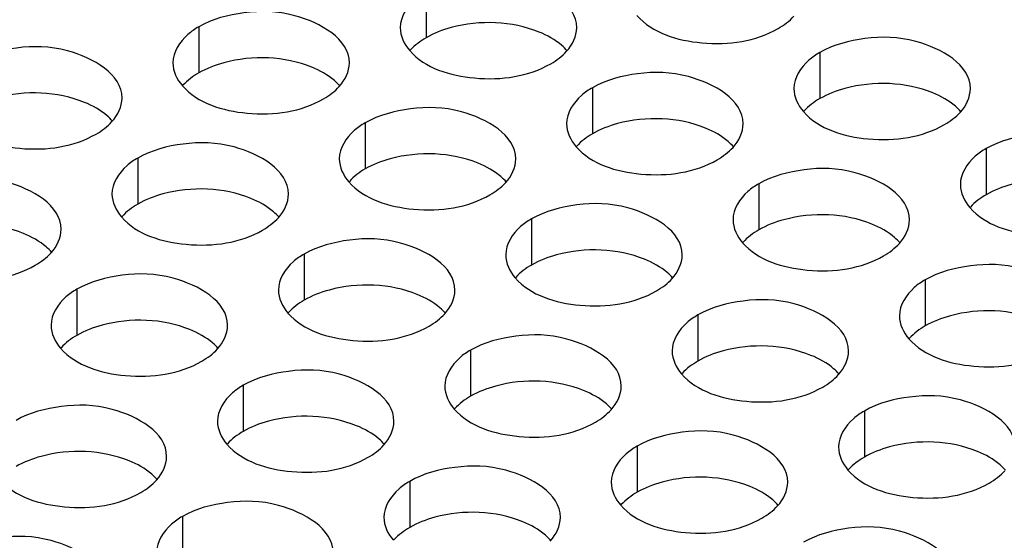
# Model space of a CAD drawing. Header units: inches. Extents: x 0 to 34, y 0 to 22.
# Tile 51 of 116: x 16.628 to 16.907, y 19.124 to 19.272. Entities that reach past the tile are written whole.
import ezdxf

# ---------------------------------------------------------------- set-up
doc = ezdxf.new("R2010")
doc.units = ezdxf.units.IN
doc.header["$LTSCALE"] = 1.87
doc.header["$MEASUREMENT"] = 0
doc.layers.add('02___PRT_ALL_AXES', color=7, linetype='CONTINUOUS')

msp = doc.modelspace()

# ---------------------------------------------------------------- linework, layer by layer
at = {"layer": '02___PRT_ALL_AXES', "color": 7, "linetype": 'CONTINUOUS'}
for p, q in [((16.74296, 19.27985), (16.74296, 19.26679)), ((16.67857, 19.26989), (16.67857, 19.25683)), ((16.8545, 19.2626), (16.8545, 19.24953)), ((16.7901, 19.25263), (16.7901, 19.23957)), ((16.72571, 19.24267), (16.72571, 19.22961)), ((16.90164, 19.23538), (16.90164, 19.22231)), ((16.66131, 19.23271), (16.66131, 19.21965)), ((16.83725, 19.22542), (16.83725, 19.21235)), ((16.77285, 19.21545), (16.77285, 19.20239)), ((16.70845, 19.20549), (16.70845, 19.19243)), ((16.88439, 19.1982), (16.88439, 19.18513)), ((16.64406, 19.19553), (16.64406, 19.18246)), ((16.81999, 19.18823), (16.81999, 19.17517)), ((16.7556, 19.17827), (16.7556, 19.16521)), ((16.6912, 19.16831), (16.6912, 19.15525)), ((16.86713, 19.16102), (16.86713, 19.14795)), ((16.80274, 19.15105), (16.80274, 19.13799)), ((16.73834, 19.14109), (16.73834, 19.12803)), ((16.67395, 19.13113), (16.67395, 19.11807))]:
    msp.add_line(p, q, dxfattribs=at)
at = {"layer": '02___PRT_ALL_AXES', "color": 3, "linetype": 'CONTINUOUS'}
for points, knots in [([(16.78564, 19.26964), (16.78564, 19.27643), (16.77158, 19.28429), (16.75627, 19.28447), (16.74683, 19.28209), (16.74296, 19.27985)], [0, 0, 0, 0, 0.422557, 0.72235, 1, 1, 1, 1]), ([(16.74296, 19.27985), (16.74187, 19.27922), (16.73835, 19.27686), (16.73564, 19.27267), (16.73564, 19.26966)], [0, 0, 0, 0, 0.295166, 1, 1, 1, 1]), ([(16.72125, 19.25967), (16.72125, 19.26647), (16.70718, 19.27432), (16.69187, 19.27451), (16.68244, 19.27212), (16.67857, 19.26989)], [0, 0, 0, 0, 0.422557, 0.72235, 1, 1, 1, 1]), ([(16.80272, 19.2731), (16.80709, 19.2681), (16.82189, 19.26367), (16.83636, 19.26573), (16.84271, 19.2694)], [0, 0, 0, 0, 0.475188, 1, 1, 1, 1]), ([(16.67857, 19.26989), (16.67747, 19.26926), (16.67395, 19.2669), (16.67125, 19.26271), (16.67125, 19.25969)], [0, 0, 0, 0, 0.295166, 1, 1, 1, 1]), ([(16.89718, 19.25238), (16.89718, 19.25918), (16.88311, 19.26703), (16.86781, 19.26722), (16.85837, 19.26483), (16.8545, 19.2626)], [0, 0, 0, 0, 0.422557, 0.72235, 1, 1, 1, 1]), ([(16.65685, 19.24971), (16.65685, 19.25651), (16.64279, 19.26436), (16.62748, 19.26455), (16.61804, 19.26216), (16.61417, 19.25993)], [0, 0, 0, 0, 0.422557, 0.72235, 1, 1, 1, 1]), ([(16.73833, 19.26314), (16.7427, 19.25814), (16.75749, 19.25371), (16.77197, 19.25577), (16.77832, 19.25944)], [0, 0, 0, 0, 0.475188, 1, 1, 1, 1]), ([(16.8545, 19.2626), (16.8534, 19.26196), (16.84989, 19.25961), (16.84718, 19.25542), (16.84718, 19.2524)], [0, 0, 0, 0, 0.295166, 1, 1, 1, 1]), ([(16.83278, 19.24242), (16.83278, 19.24922), (16.81872, 19.25707), (16.80341, 19.25725), (16.79397, 19.25487), (16.7901, 19.25263)], [0, 0, 0, 0, 0.422557, 0.72235, 1, 1, 1, 1]), ([(16.67393, 19.25318), (16.6783, 19.24818), (16.6931, 19.24374), (16.70757, 19.24581), (16.71392, 19.24948)], [0, 0, 0, 0, 0.475188, 1, 1, 1, 1]), ([(16.7901, 19.25263), (16.78901, 19.252), (16.78549, 19.24964), (16.78278, 19.24546), (16.78278, 19.24244)], [0, 0, 0, 0, 0.295166, 1, 1, 1, 1]), ([(16.76839, 19.23245), (16.76839, 19.23925), (16.75432, 19.24711), (16.73902, 19.24729), (16.72958, 19.24491), (16.72571, 19.24267)], [0, 0, 0, 0, 0.422557, 0.72235, 1, 1, 1, 1]), ([(16.84986, 19.24588), (16.85423, 19.24088), (16.86903, 19.23645), (16.8835, 19.23851), (16.88985, 19.24218)], [0, 0, 0, 0, 0.475188, 1, 1, 1, 1]), ([(16.60954, 19.24321), (16.61391, 19.23821), (16.6287, 19.23378), (16.64318, 19.23585), (16.64953, 19.23951)], [0, 0, 0, 0, 0.475188, 1, 1, 1, 1]), ([(16.72571, 19.24267), (16.72461, 19.24204), (16.7211, 19.23968), (16.71839, 19.23549), (16.71839, 19.23247)], [0, 0, 0, 0, 0.295166, 1, 1, 1, 1]), ([(16.94432, 19.22516), (16.94432, 19.23196), (16.93025, 19.23981), (16.91495, 19.24), (16.90551, 19.23761), (16.90164, 19.23538)], [0, 0, 0, 0, 0.422557, 0.72235, 1, 1, 1, 1]), ([(16.70399, 19.22249), (16.70399, 19.22929), (16.68993, 19.23714), (16.67462, 19.23733), (16.66518, 19.23494), (16.66131, 19.23271)], [0, 0, 0, 0, 0.422557, 0.72235, 1, 1, 1, 1]), ([(16.78547, 19.23592), (16.78984, 19.23092), (16.80463, 19.22649), (16.81911, 19.22855), (16.82546, 19.23222)], [0, 0, 0, 0, 0.475188, 1, 1, 1, 1]), ([(16.90164, 19.23538), (16.90055, 19.23475), (16.89703, 19.23239), (16.89432, 19.2282), (16.89432, 19.22518)], [0, 0, 0, 0, 0.295166, 1, 1, 1, 1]), ([(16.66131, 19.23271), (16.66022, 19.23208), (16.6567, 19.22972), (16.65399, 19.22553), (16.65399, 19.22251)], [0, 0, 0, 0, 0.295166, 1, 1, 1, 1]), ([(16.87992, 19.2152), (16.87992, 19.222), (16.86586, 19.22985), (16.85055, 19.23003), (16.84111, 19.22765), (16.83725, 19.22542)], [0, 0, 0, 0, 0.422557, 0.72235, 1, 1, 1, 1]), ([(16.6396, 19.21253), (16.6396, 19.21933), (16.62553, 19.22718), (16.61023, 19.22736), (16.60079, 19.22498), (16.59692, 19.22275)], [0, 0, 0, 0, 0.422557, 0.72235, 1, 1, 1, 1]), ([(16.72107, 19.22596), (16.72544, 19.22096), (16.74024, 19.21653), (16.75471, 19.21859), (16.76106, 19.22226)], [0, 0, 0, 0, 0.475188, 1, 1, 1, 1]), ([(16.83725, 19.22542), (16.83615, 19.22478), (16.83263, 19.22243), (16.82992, 19.21824), (16.82992, 19.21522)], [0, 0, 0, 0, 0.295166, 1, 1, 1, 1]), ([(16.81553, 19.20524), (16.81553, 19.21204), (16.80146, 19.21989), (16.78616, 19.22007), (16.77672, 19.21769), (16.77285, 19.21545)], [0, 0, 0, 0, 0.422557, 0.72235, 1, 1, 1, 1]), ([(16.897, 19.21867), (16.90137, 19.21366), (16.91617, 19.20923), (16.93064, 19.2113), (16.937, 19.21496)], [0, 0, 0, 0, 0.475188, 1, 1, 1, 1]), ([(16.65668, 19.216), (16.66105, 19.211), (16.67584, 19.20656), (16.69032, 19.20863), (16.69667, 19.2123)], [0, 0, 0, 0, 0.475188, 1, 1, 1, 1]), ([(16.77285, 19.21545), (16.77176, 19.21482), (16.76824, 19.21246), (16.76553, 19.20828), (16.76553, 19.20526)], [0, 0, 0, 0, 0.295166, 1, 1, 1, 1]), ([(16.75113, 19.19527), (16.75113, 19.20207), (16.73707, 19.20992), (16.72176, 19.21011), (16.71232, 19.20772), (16.70845, 19.20549)], [0, 0, 0, 0, 0.422557, 0.72235, 1, 1, 1, 1]), ([(16.83261, 19.2087), (16.83698, 19.2037), (16.85177, 19.19927), (16.86625, 19.20133), (16.8726, 19.205)], [0, 0, 0, 0, 0.475188, 1, 1, 1, 1]), ([(16.59228, 19.20603), (16.59665, 19.20103), (16.61145, 19.1966), (16.62592, 19.19866), (16.63227, 19.20233)], [0, 0, 0, 0, 0.475188, 1, 1, 1, 1]), ([(16.70845, 19.20549), (16.70736, 19.20486), (16.70384, 19.2025), (16.70113, 19.19831), (16.70113, 19.19529)], [0, 0, 0, 0, 0.295166, 1, 1, 1, 1]), ([(16.92706, 19.18798), (16.92707, 19.19478), (16.913, 19.20263), (16.89769, 19.20282), (16.88825, 19.20043), (16.88439, 19.1982)], [0, 0, 0, 0, 0.422557, 0.72235, 1, 1, 1, 1]), ([(16.68674, 19.18531), (16.68674, 19.19211), (16.67267, 19.19996), (16.65737, 19.20015), (16.64793, 19.19776), (16.64406, 19.19553)], [0, 0, 0, 0, 0.422557, 0.72235, 1, 1, 1, 1]), ([(16.76821, 19.19874), (16.77258, 19.19374), (16.78738, 19.18931), (16.80185, 19.19137), (16.80821, 19.19504)], [0, 0, 0, 0, 0.475188, 1, 1, 1, 1]), ([(16.88439, 19.1982), (16.88329, 19.19757), (16.87977, 19.19521), (16.87707, 19.19102), (16.87706, 19.188)], [0, 0, 0, 0, 0.295166, 1, 1, 1, 1]), ([(16.64406, 19.19553), (16.64296, 19.1949), (16.63945, 19.19254), (16.63674, 19.18835), (16.63674, 19.18533)], [0, 0, 0, 0, 0.295166, 1, 1, 1, 1]), ([(16.86267, 19.17802), (16.86267, 19.18482), (16.8486, 19.19267), (16.8333, 19.19285), (16.82386, 19.19047), (16.81999, 19.18823)], [0, 0, 0, 0, 0.422557, 0.72235, 1, 1, 1, 1]), ([(16.70382, 19.18878), (16.70819, 19.18378), (16.72298, 19.17934), (16.73746, 19.18141), (16.74381, 19.18508)], [0, 0, 0, 0, 0.475188, 1, 1, 1, 1]), ([(16.81999, 19.18823), (16.8189, 19.1876), (16.81538, 19.18525), (16.81267, 19.18106), (16.81267, 19.17804)], [0, 0, 0, 0, 0.295166, 1, 1, 1, 1]), ([(16.79827, 19.16806), (16.79828, 19.17485), (16.78421, 19.18271), (16.7689, 19.18289), (16.75946, 19.18051), (16.7556, 19.17827)], [0, 0, 0, 0, 0.422557, 0.72235, 1, 1, 1, 1]), ([(16.87975, 19.18148), (16.88412, 19.17648), (16.89891, 19.17205), (16.91339, 19.17412), (16.91974, 19.17778)], [0, 0, 0, 0, 0.475188, 1, 1, 1, 1]), ([(16.63942, 19.17881), (16.64379, 19.17381), (16.65859, 19.16938), (16.67306, 19.17145), (16.67942, 19.17511)], [0, 0, 0, 0, 0.475188, 1, 1, 1, 1]), ([(16.7556, 19.17827), (16.7545, 19.17764), (16.75098, 19.17528), (16.74828, 19.17109), (16.74827, 19.16808)], [0, 0, 0, 0, 0.295166, 1, 1, 1, 1]), ([(16.73388, 19.15809), (16.73388, 19.16489), (16.71981, 19.17274), (16.70451, 19.17293), (16.69507, 19.17054), (16.6912, 19.16831)], [0, 0, 0, 0, 0.422557, 0.72235, 1, 1, 1, 1]), ([(16.81535, 19.17152), (16.81972, 19.16652), (16.83452, 19.16209), (16.84899, 19.16415), (16.85535, 19.16782)], [0, 0, 0, 0, 0.475188, 1, 1, 1, 1]), ([(16.6912, 19.16831), (16.69011, 19.16768), (16.68659, 19.16532), (16.68388, 19.16113), (16.68388, 19.15811)], [0, 0, 0, 0, 0.295166, 1, 1, 1, 1]), ([(16.90981, 19.1508), (16.90981, 19.1576), (16.89574, 19.16545), (16.88044, 19.16564), (16.871, 19.16325), (16.86713, 19.16102)], [0, 0, 0, 0, 0.422557, 0.72235, 1, 1, 1, 1]), ([(16.66948, 19.14813), (16.66948, 19.15493), (16.65542, 19.16278), (16.64011, 19.16297), (16.63067, 19.16058), (16.62681, 19.15835)], [0, 0, 0, 0, 0.422557, 0.72235, 1, 1, 1, 1]), ([(16.75096, 19.16156), (16.75533, 19.15656), (16.77012, 19.15213), (16.7846, 19.15419), (16.79095, 19.15786)], [0, 0, 0, 0, 0.475188, 1, 1, 1, 1]), ([(16.86713, 19.16102), (16.86604, 19.16038), (16.86252, 19.15803), (16.85981, 19.15384), (16.85981, 19.15082)], [0, 0, 0, 0, 0.295166, 1, 1, 1, 1]), ([(16.84541, 19.14084), (16.84542, 19.14764), (16.83135, 19.15549), (16.81604, 19.15567), (16.8066, 19.15329), (16.80274, 19.15105)], [0, 0, 0, 0, 0.422557, 0.72235, 1, 1, 1, 1]), ([(16.68656, 19.1516), (16.69093, 19.1466), (16.70573, 19.14216), (16.7202, 19.14423), (16.72656, 19.1479)], [0, 0, 0, 0, 0.475188, 1, 1, 1, 1]), ([(16.80274, 19.15105), (16.80164, 19.15042), (16.79812, 19.14806), (16.79542, 19.14388), (16.79541, 19.14086)], [0, 0, 0, 0, 0.295166, 1, 1, 1, 1]), ([(16.78102, 19.13087), (16.78102, 19.13767), (16.76695, 19.14552), (16.75165, 19.14571), (16.74221, 19.14333), (16.73834, 19.14109)], [0, 0, 0, 0, 0.422557, 0.72235, 1, 1, 1, 1]), ([(16.86249, 19.1443), (16.86687, 19.1393), (16.88166, 19.13487), (16.89613, 19.13693), (16.90249, 19.1406)], [0, 0, 0, 0, 0.475188, 1, 1, 1, 1]), ([(16.62217, 19.14163), (16.62654, 19.13663), (16.64133, 19.1322), (16.65581, 19.13427), (16.66216, 19.13793)], [0, 0, 0, 0, 0.475188, 1, 1, 1, 1]), ([(16.73834, 19.14109), (16.73725, 19.14046), (16.73373, 19.1381), (16.73102, 19.13391), (16.73102, 19.13089)], [0, 0, 0, 0, 0.295166, 1, 1, 1, 1]), ([(16.71662, 19.12091), (16.71663, 19.12771), (16.70256, 19.13556), (16.68725, 19.13575), (16.67781, 19.13336), (16.67395, 19.13113)], [0, 0, 0, 0, 0.422557, 0.72235, 1, 1, 1, 1]), ([(16.7981, 19.13434), (16.80247, 19.12934), (16.81726, 19.12491), (16.83174, 19.12697), (16.83809, 19.13064)], [0, 0, 0, 0, 0.475188, 1, 1, 1, 1]), ([(16.67395, 19.13113), (16.67285, 19.1305), (16.66933, 19.12814), (16.66663, 19.12395), (16.66662, 19.12093)], [0, 0, 0, 0, 0.295166, 1, 1, 1, 1]), ([(16.89255, 19.11362), (16.89256, 19.12042), (16.87849, 19.12827), (16.86318, 19.12845), (16.85374, 19.12607), (16.84988, 19.12384)], [0, 0, 0, 0, 0.422557, 0.72235, 1, 1, 1, 1]), ([(16.65223, 19.11095), (16.65223, 19.11775), (16.63816, 19.1256), (16.62286, 19.12578), (16.61342, 19.1234), (16.60955, 19.12117)], [0, 0, 0, 0, 0.422557, 0.72235, 1, 1, 1, 1])]:
    msp.add_open_spline(points, degree=3, knots=knots, dxfattribs=at)
at = {"layer": '02___PRT_ALL_AXES', "color": 7, "linetype": 'CONTINUOUS'}
for points, knots in [([(16.77498, 19.26841), (16.76728, 19.27152), (16.75539, 19.27197), (16.74518, 19.26807), (16.74296, 19.26679)], [0, 0, 0, 0, 0.764737, 1, 1, 1, 1]), ([(16.78296, 19.26309), (16.78248, 19.26364), (16.78017, 19.26589), (16.77729, 19.26747), (16.77498, 19.26841)], [0, 0, 0, 0, 0.226307, 1, 1, 1, 1]), ([(16.71059, 19.25844), (16.70288, 19.26156), (16.691, 19.26201), (16.68078, 19.2581), (16.67857, 19.25683)], [0, 0, 0, 0, 0.764737, 1, 1, 1, 1]), ([(16.71856, 19.25313), (16.71808, 19.25367), (16.71578, 19.25593), (16.71289, 19.25751), (16.71059, 19.25844)], [0, 0, 0, 0, 0.226307, 1, 1, 1, 1]), ([(16.88652, 19.25115), (16.87881, 19.25427), (16.86693, 19.25472), (16.85671, 19.25081), (16.8545, 19.24953)], [0, 0, 0, 0, 0.764737, 1, 1, 1, 1]), ([(16.64619, 19.24848), (16.63848, 19.2516), (16.6266, 19.25205), (16.61639, 19.24814), (16.61417, 19.24686)], [0, 0, 0, 0, 0.764737, 1, 1, 1, 1]), ([(16.89449, 19.24583), (16.89401, 19.24638), (16.89171, 19.24863), (16.88882, 19.25022), (16.88652, 19.25115)], [0, 0, 0, 0, 0.226307, 1, 1, 1, 1]), ([(16.65417, 19.24316), (16.65369, 19.24371), (16.65138, 19.24596), (16.6485, 19.24755), (16.64619, 19.24848)], [0, 0, 0, 0, 0.226307, 1, 1, 1, 1]), ([(16.82212, 19.24119), (16.81442, 19.2443), (16.80253, 19.24476), (16.79232, 19.24085), (16.7901, 19.23957)], [0, 0, 0, 0, 0.764737, 1, 1, 1, 1]), ([(16.8301, 19.23587), (16.82962, 19.23642), (16.82731, 19.23867), (16.82443, 19.24026), (16.82212, 19.24119)], [0, 0, 0, 0, 0.226307, 1, 1, 1, 1]), ([(16.75773, 19.23123), (16.75002, 19.23434), (16.73814, 19.23479), (16.72792, 19.23089), (16.72571, 19.22961)], [0, 0, 0, 0, 0.764737, 1, 1, 1, 1]), ([(16.7657, 19.22591), (16.76522, 19.22645), (16.76292, 19.22871), (16.76003, 19.23029), (16.75773, 19.23123)], [0, 0, 0, 0, 0.226307, 1, 1, 1, 1]), ([(16.93366, 19.22393), (16.92595, 19.22705), (16.91407, 19.2275), (16.90385, 19.22359), (16.90164, 19.22231)], [0, 0, 0, 0, 0.764737, 1, 1, 1, 1]), ([(16.69333, 19.22126), (16.68563, 19.22438), (16.67374, 19.22483), (16.66353, 19.22092), (16.66131, 19.21965)], [0, 0, 0, 0, 0.764737, 1, 1, 1, 1]), ([(16.70131, 19.21594), (16.70083, 19.21649), (16.69852, 19.21875), (16.69564, 19.22033), (16.69333, 19.22126)], [0, 0, 0, 0, 0.226307, 1, 1, 1, 1]), ([(16.86926, 19.21397), (16.86156, 19.21709), (16.84967, 19.21754), (16.83946, 19.21363), (16.83725, 19.21235)], [0, 0, 0, 0, 0.764737, 1, 1, 1, 1]), ([(16.62894, 19.2113), (16.62123, 19.21442), (16.60935, 19.21487), (16.59913, 19.21096), (16.59692, 19.20968)], [0, 0, 0, 0, 0.764737, 1, 1, 1, 1]), ([(16.87724, 19.20865), (16.87676, 19.2092), (16.87445, 19.21145), (16.87157, 19.21304), (16.86926, 19.21397)], [0, 0, 0, 0, 0.226307, 1, 1, 1, 1]), ([(16.63691, 19.20598), (16.63643, 19.20653), (16.63413, 19.20878), (16.63124, 19.21037), (16.62894, 19.2113)], [0, 0, 0, 0, 0.226307, 1, 1, 1, 1]), ([(16.80487, 19.20401), (16.79716, 19.20712), (16.78528, 19.20757), (16.77506, 19.20367), (16.77285, 19.20239)], [0, 0, 0, 0, 0.764737, 1, 1, 1, 1]), ([(16.81284, 19.19869), (16.81236, 19.19924), (16.81006, 19.20149), (16.80717, 19.20308), (16.80487, 19.20401)], [0, 0, 0, 0, 0.226307, 1, 1, 1, 1]), ([(16.74047, 19.19404), (16.73277, 19.19716), (16.72088, 19.19761), (16.71067, 19.19371), (16.70845, 19.19243)], [0, 0, 0, 0, 0.764737, 1, 1, 1, 1]), ([(16.74845, 19.18873), (16.74797, 19.18927), (16.74566, 19.19153), (16.74278, 19.19311), (16.74047, 19.19404)], [0, 0, 0, 0, 0.226307, 1, 1, 1, 1]), ([(16.67608, 19.18408), (16.66837, 19.1872), (16.65649, 19.18765), (16.64627, 19.18374), (16.64406, 19.18246)], [0, 0, 0, 0, 0.764737, 1, 1, 1, 1]), ([(16.9164, 19.18675), (16.9087, 19.18987), (16.89681, 19.19032), (16.8866, 19.18641), (16.88439, 19.18513)], [0, 0, 0, 0, 0.764737, 1, 1, 1, 1]), ([(16.68405, 19.17876), (16.68357, 19.17931), (16.68127, 19.18156), (16.67838, 19.18315), (16.67608, 19.18408)], [0, 0, 0, 0, 0.226307, 1, 1, 1, 1]), ([(16.85201, 19.17679), (16.8443, 19.1799), (16.83242, 19.18036), (16.8222, 19.17645), (16.81999, 19.17517)], [0, 0, 0, 0, 0.764737, 1, 1, 1, 1]), ([(16.85998, 19.17147), (16.85951, 19.17202), (16.8572, 19.17427), (16.85431, 19.17586), (16.85201, 19.17679)], [0, 0, 0, 0, 0.226307, 1, 1, 1, 1]), ([(16.78761, 19.16683), (16.77991, 19.16994), (16.76802, 19.17039), (16.75781, 19.16649), (16.7556, 19.16521)], [0, 0, 0, 0, 0.764737, 1, 1, 1, 1]), ([(16.79559, 19.16151), (16.79511, 19.16206), (16.79281, 19.16431), (16.78992, 19.16589), (16.78761, 19.16683)], [0, 0, 0, 0, 0.226307, 1, 1, 1, 1]), ([(16.72322, 19.15686), (16.71551, 19.15998), (16.70363, 19.16043), (16.69341, 19.15652), (16.6912, 19.15525)], [0, 0, 0, 0, 0.764737, 1, 1, 1, 1]), ([(16.73119, 19.15155), (16.73071, 19.15209), (16.72841, 19.15435), (16.72552, 19.15593), (16.72322, 19.15686)], [0, 0, 0, 0, 0.226307, 1, 1, 1, 1]), ([(16.89915, 19.14957), (16.89144, 19.15269), (16.87956, 19.15314), (16.86935, 19.14923), (16.86713, 19.14795)], [0, 0, 0, 0, 0.764737, 1, 1, 1, 1]), ([(16.65882, 19.1469), (16.65112, 19.15002), (16.63923, 19.15047), (16.62902, 19.14656), (16.62681, 19.14528)], [0, 0, 0, 0, 0.764737, 1, 1, 1, 1]), ([(16.90712, 19.14425), (16.90665, 19.1448), (16.90434, 19.14705), (16.90145, 19.14864), (16.89915, 19.14957)], [0, 0, 0, 0, 0.226307, 1, 1, 1, 1]), ([(16.6668, 19.14158), (16.66632, 19.14213), (16.66402, 19.14438), (16.66113, 19.14597), (16.65882, 19.1469)], [0, 0, 0, 0, 0.226307, 1, 1, 1, 1]), ([(16.83475, 19.13961), (16.82705, 19.14272), (16.81516, 19.14318), (16.80495, 19.13927), (16.80274, 19.13799)], [0, 0, 0, 0, 0.764737, 1, 1, 1, 1]), ([(16.84273, 19.13429), (16.84225, 19.13484), (16.83995, 19.13709), (16.83706, 19.13868), (16.83475, 19.13961)], [0, 0, 0, 0, 0.226307, 1, 1, 1, 1]), ([(16.77036, 19.12965), (16.76265, 19.13276), (16.75077, 19.13321), (16.74056, 19.12931), (16.73834, 19.12803)], [0, 0, 0, 0, 0.764737, 1, 1, 1, 1]), ([(16.77833, 19.12433), (16.77786, 19.12487), (16.77555, 19.12713), (16.77266, 19.12871), (16.77036, 19.12965)], [0, 0, 0, 0, 0.226307, 1, 1, 1, 1])]:
    msp.add_open_spline(points, degree=3, knots=knots, dxfattribs=at)
at = {"layer": '02___PRT_ALL_AXES', "color": 3, "linetype": 'CONTINUOUS'}
for points in [[(16.84271, 19.2694), (16.84435, 19.27035), (16.84591, 19.27151), (16.84718, 19.27291)], [(16.73564, 19.26966), (16.73564, 19.26731), (16.73678, 19.26491), (16.73833, 19.26314)], [(16.78278, 19.26295), (16.78442, 19.26474), (16.78564, 19.26721), (16.78564, 19.26964)], [(16.77832, 19.25944), (16.77996, 19.26039), (16.78151, 19.26155), (16.78278, 19.26295)], [(16.67125, 19.25969), (16.67125, 19.25734), (16.67239, 19.25495), (16.67393, 19.25318)], [(16.71839, 19.25298), (16.72002, 19.25478), (16.72124, 19.25725), (16.72125, 19.25967)], [(16.71392, 19.24948), (16.71556, 19.25042), (16.71712, 19.25158), (16.71839, 19.25298)], [(16.84718, 19.2524), (16.84718, 19.25005), (16.84832, 19.24765), (16.84986, 19.24588)], [(16.89432, 19.24569), (16.89595, 19.24748), (16.89718, 19.24996), (16.89718, 19.25238)], [(16.65399, 19.24302), (16.65563, 19.24481), (16.65685, 19.24729), (16.65685, 19.24971)], [(16.88985, 19.24218), (16.89149, 19.24313), (16.89305, 19.24429), (16.89432, 19.24569)], [(16.64953, 19.23951), (16.65117, 19.24046), (16.65272, 19.24162), (16.65399, 19.24302)], [(16.78278, 19.24244), (16.78278, 19.24009), (16.78392, 19.23769), (16.78547, 19.23592)], [(16.82993, 19.23573), (16.83156, 19.23752), (16.83278, 19.23999), (16.83278, 19.24242)], [(16.82546, 19.23222), (16.8271, 19.23317), (16.82865, 19.23433), (16.82993, 19.23573)], [(16.71839, 19.23247), (16.71839, 19.23013), (16.71953, 19.22773), (16.72107, 19.22596)], [(16.76553, 19.22576), (16.76716, 19.22756), (16.76839, 19.23003), (16.76839, 19.23245)], [(16.76106, 19.22226), (16.7627, 19.2232), (16.76426, 19.22436), (16.76553, 19.22576)], [(16.89432, 19.22518), (16.89432, 19.22283), (16.89546, 19.22043), (16.897, 19.21867)], [(16.65399, 19.22251), (16.65399, 19.22016), (16.65513, 19.21776), (16.65668, 19.216)], [(16.70114, 19.2158), (16.70277, 19.2176), (16.70399, 19.22007), (16.70399, 19.22249)], [(16.69667, 19.2123), (16.69831, 19.21324), (16.69986, 19.2144), (16.70114, 19.2158)], [(16.82992, 19.21522), (16.82992, 19.21287), (16.83106, 19.21047), (16.83261, 19.2087)], [(16.87707, 19.20851), (16.8787, 19.2103), (16.87992, 19.21277), (16.87992, 19.2152)], [(16.63674, 19.20584), (16.63837, 19.20763), (16.6396, 19.21011), (16.6396, 19.21253)], [(16.8726, 19.205), (16.87424, 19.20595), (16.87579, 19.20711), (16.87707, 19.20851)], [(16.63227, 19.20233), (16.63391, 19.20328), (16.63547, 19.20444), (16.63674, 19.20584)], [(16.76553, 19.20526), (16.76553, 19.20291), (16.76667, 19.20051), (16.76821, 19.19874)], [(16.81267, 19.19855), (16.8143, 19.20034), (16.81553, 19.20281), (16.81553, 19.20524)], [(16.80821, 19.19504), (16.80984, 19.19599), (16.8114, 19.19715), (16.81267, 19.19855)], [(16.70113, 19.19529), (16.70113, 19.19294), (16.70227, 19.19055), (16.70382, 19.18878)], [(16.74828, 19.18858), (16.74991, 19.19038), (16.75113, 19.19285), (16.75113, 19.19527)], [(16.74381, 19.18508), (16.74545, 19.18602), (16.747, 19.18718), (16.74828, 19.18858)], [(16.87706, 19.188), (16.87706, 19.18565), (16.8782, 19.18325), (16.87975, 19.18148)], [(16.63674, 19.18533), (16.63674, 19.18298), (16.63788, 19.18058), (16.63942, 19.17881)], [(16.68388, 19.17862), (16.68551, 19.18042), (16.68674, 19.18289), (16.68674, 19.18531)], [(16.67942, 19.17511), (16.68105, 19.17606), (16.68261, 19.17722), (16.68388, 19.17862)], [(16.81267, 19.17804), (16.81267, 19.17569), (16.81381, 19.17329), (16.81535, 19.17152)], [(16.85981, 19.17133), (16.86144, 19.17312), (16.86267, 19.17559), (16.86267, 19.17802)], [(16.85535, 19.16782), (16.85698, 19.16877), (16.85854, 19.16993), (16.85981, 19.17133)], [(16.74827, 19.16808), (16.74827, 19.16573), (16.74941, 19.16333), (16.75096, 19.16156)], [(16.79542, 19.16137), (16.79705, 19.16316), (16.79827, 19.16563), (16.79827, 19.16806)], [(16.79095, 19.15786), (16.79259, 19.1588), (16.79414, 19.15997), (16.79542, 19.16137)], [(16.68388, 19.15811), (16.68388, 19.15576), (16.68502, 19.15336), (16.68656, 19.1516)], [(16.73102, 19.1514), (16.73265, 19.1532), (16.73388, 19.15567), (16.73388, 19.15809)], [(16.72656, 19.1479), (16.72819, 19.14884), (16.72975, 19.15), (16.73102, 19.1514)], [(16.85981, 19.15082), (16.85981, 19.14847), (16.86095, 19.14607), (16.86249, 19.1443)], [(16.66663, 19.14144), (16.66826, 19.14323), (16.66948, 19.14571), (16.66948, 19.14813)], [(16.90249, 19.1406), (16.90413, 19.14155), (16.90568, 19.14271), (16.90695, 19.14411)], [(16.66216, 19.13793), (16.6638, 19.13888), (16.66535, 19.14004), (16.66663, 19.14144)], [(16.79541, 19.14086), (16.79541, 19.13851), (16.79655, 19.13611), (16.7981, 19.13434)], [(16.84256, 19.13415), (16.84419, 19.13594), (16.84541, 19.13841), (16.84541, 19.14084)], [(16.83809, 19.13064), (16.83973, 19.13159), (16.84128, 19.13275), (16.84256, 19.13415)], [(16.73102, 19.13089), (16.73102, 19.12855), (16.73216, 19.12615), (16.7337, 19.12438)], [(16.77816, 19.12418), (16.77979, 19.12598), (16.78102, 19.12845), (16.78102, 19.13087)]]:
    msp.add_open_spline(points, degree=3, dxfattribs=at)
at = {"layer": '02___PRT_ALL_AXES', "color": 7, "linetype": 'CONTINUOUS'}
for points in [[(16.74296, 19.26679), (16.74133, 19.26584), (16.73977, 19.26468), (16.7385, 19.26328)], [(16.67857, 19.25683), (16.67693, 19.25588), (16.67538, 19.25472), (16.6741, 19.25332)], [(16.8545, 19.24953), (16.85286, 19.24859), (16.85131, 19.24743), (16.85003, 19.24603)], [(16.7901, 19.23957), (16.78847, 19.23862), (16.78691, 19.23746), (16.78564, 19.23606)], [(16.72571, 19.22961), (16.72407, 19.22866), (16.72252, 19.2275), (16.72124, 19.2261)], [(16.90164, 19.22231), (16.9, 19.22137), (16.89845, 19.22021), (16.89717, 19.21881)], [(16.66131, 19.21965), (16.65968, 19.2187), (16.65812, 19.21754), (16.65685, 19.21614)], [(16.83725, 19.21235), (16.83561, 19.21141), (16.83405, 19.21025), (16.83278, 19.20885)], [(16.77285, 19.20239), (16.77121, 19.20144), (16.76966, 19.20028), (16.76838, 19.19888)], [(16.70845, 19.19243), (16.70682, 19.19148), (16.70526, 19.19032), (16.70399, 19.18892)], [(16.88439, 19.18513), (16.88275, 19.18419), (16.88119, 19.18303), (16.87992, 19.18163)], [(16.64406, 19.18246), (16.64242, 19.18152), (16.64087, 19.18036), (16.63959, 19.17896)], [(16.81999, 19.17517), (16.81835, 19.17422), (16.8168, 19.17306), (16.81552, 19.17166)], [(16.7556, 19.16521), (16.75396, 19.16426), (16.7524, 19.1631), (16.75113, 19.1617)], [(16.6912, 19.15525), (16.68956, 19.1543), (16.68801, 19.15314), (16.68673, 19.15174)], [(16.86713, 19.14795), (16.86549, 19.14701), (16.86394, 19.14585), (16.86267, 19.14445)], [(16.80274, 19.13799), (16.8011, 19.13704), (16.79954, 19.13588), (16.79827, 19.13448)], [(16.73834, 19.12803), (16.7367, 19.12708), (16.73515, 19.12592), (16.73388, 19.12452)]]:
    msp.add_open_spline(points, degree=3, dxfattribs=at)

doc.saveas('drawing.dxf')
